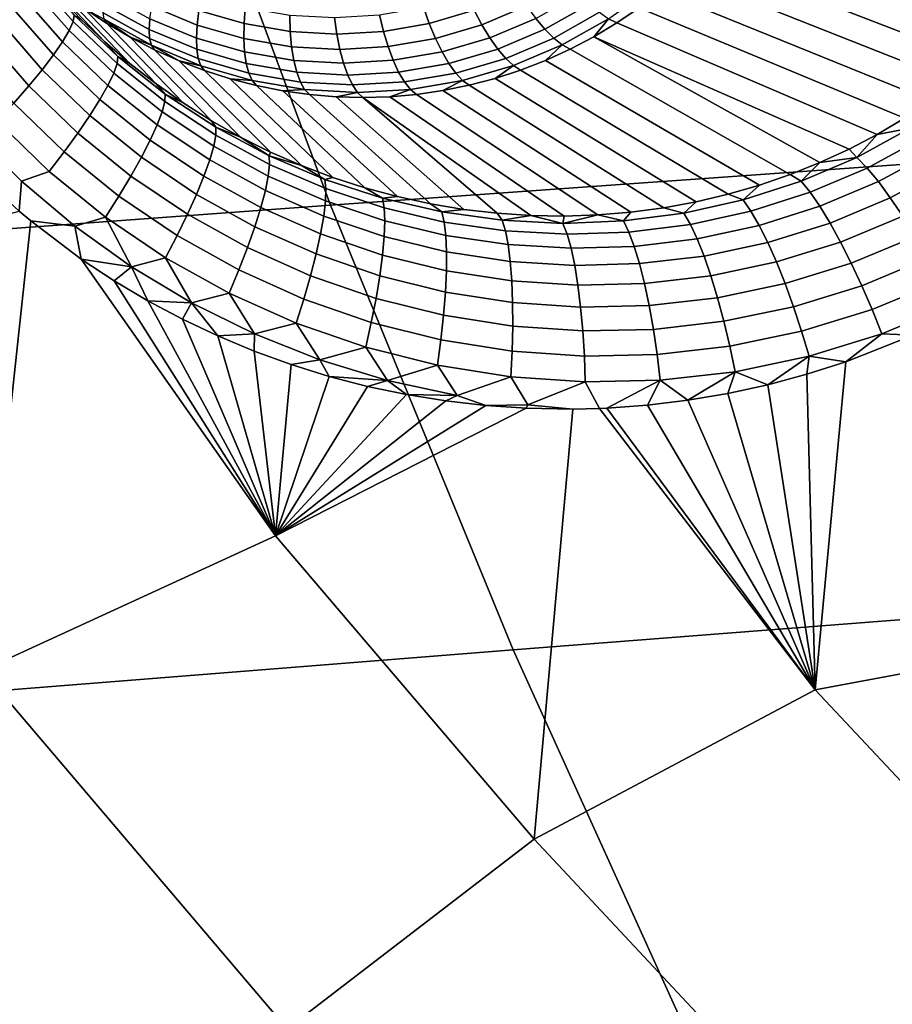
# Model space of a CAD drawing. Header units: metres. Extents: x -240 to 45, y -77 to 27.
# Tile 11 of 256: x -227.38 to -225.97, y -9.7 to -8.11. Entities that reach past the tile are written whole.
import ezdxf

# ---------------------------------------------------------------- set-up
doc = ezdxf.new("R2010")
doc.units = ezdxf.units.M
doc.layers.add('solid_102011X2', color=7, linetype='CONTINUOUS')

msp = doc.modelspace()

# ---------------------------------------------------------------- linework, layer by layer
at = {"layer": 'solid_102011X2'}
for points in [[(-225.740387, -7.591862, 297.498688), (-227.147232, -7.683289, 295.783081), (-226.876999, -8.412766, 295.608521), (-225.475372, -8.312657, 297.323395)], [(-227.147232, -7.683289, 295.783081), (-228.538406, -7.775663, 294.049469), (-228.26268, -8.513878, 293.875916), (-226.876999, -8.412766, 295.608521)], [(-225.829697, -8.182558, 274.624725), (-226.279709, -8.008787, 273.725281), (-226.249664, -7.976643, 273.713776), (-225.79248, -8.148787, 274.615051)], [(-225.757095, -8.113229, 274.605316), (-225.79248, -8.148787, 274.615051), (-226.249664, -7.976643, 273.713776)], [(-227.279465, -8.112547, 274.863403), (-227.377274, -8.009712, 274.084778), (-227.34462, -8.040019, 274.075653), (-227.240936, -8.149267, 274.855896)], [(-225.868668, -8.214469, 274.634277), (-226.311386, -8.039148, 273.737213), (-226.279709, -8.008787, 273.725281), (-225.829697, -8.182558, 274.624725)], [(-227.354263, -8.032926, 274.921326), (-227.290192, -8.105932, 274.907379), (-227.292252, -8.1166, 274.948303), (-227.356857, -8.042832, 274.962402)], [(-227.356857, -8.042832, 274.962402), (-227.292252, -8.1166, 274.948303), (-227.298615, -8.131069, 274.987579), (-227.364105, -8.056165, 275.001923)], [(-227.240936, -8.149267, 274.855896), (-227.34462, -8.040019, 274.075653), (-227.310471, -8.068449, 274.065948), (-227.200531, -8.184089, 274.848419)], [(-225.909378, -8.244468, 274.643738), (-226.34462, -8.067635, 273.749573), (-226.311386, -8.039148, 273.737213), (-225.868668, -8.214469, 274.634277)], [(-227.364105, -8.056165, 275.001923), (-227.298615, -8.131069, 274.987579), (-227.309158, -8.149054, 275.024445), (-227.375839, -8.072657, 275.039124)], [(-226.42865, -8.111844, 273.750458), (-226.358765, -8.0614, 273.724945), (-226.379288, -8.094164, 273.762299), (-226.415314, -8.118659, 273.77536)], [(-227.375839, -8.072657, 275.039124), (-227.309158, -8.149054, 275.024445), (-227.323669, -8.170194, 275.058136), (-227.391846, -8.091981, 275.073242)], [(-227.200531, -8.184089, 274.848419), (-227.310471, -8.068449, 274.065948), (-227.274948, -8.094919, 274.055695), (-227.15834, -8.21693, 274.840973)], [(-227.169617, -8.129316, 273.942017), (-227.242966, -8.088867, 273.963928), (-227.239792, -8.072529, 273.940094), (-227.168304, -8.111953, 273.918701)], [(-227.092148, -8.122098, 273.875641), (-227.164932, -8.091884, 273.897919), (-227.159561, -8.069534, 273.880066), (-227.089218, -8.098733, 273.858551)], [(-227.016418, -8.11982, 273.835785), (-227.089218, -8.098733, 273.858551), (-227.084595, -8.07349, 273.844849), (-227.014496, -8.093791, 273.822937)], [(-226.645645, -8.098357, 273.713257), (-226.717773, -8.119566, 273.737976), (-226.726959, -8.093548, 273.72876), (-226.657516, -8.073128, 273.704956)], [(-226.561325, -8.091372, 273.700195), (-226.633133, -8.121709, 273.725281), (-226.645645, -8.098357, 273.713257), (-226.576248, -8.069039, 273.688995)], [(-226.459351, -8.088203, 273.707275), (-226.531403, -8.128776, 273.732971), (-226.54628, -8.111425, 273.714966), (-226.476059, -8.071882, 273.689911)], [(-225.951721, -8.27248, 274.653076), (-226.379288, -8.094164, 273.762299), (-226.34462, -8.067635, 273.749573), (-225.909378, -8.244468, 274.643738)], [(-227.391846, -8.091981, 275.073242), (-227.323669, -8.170194, 275.058136), (-227.341873, -8.194069, 275.087982), (-227.411804, -8.113751, 275.103577)], [(-227.15834, -8.21693, 274.840973), (-227.274948, -8.094919, 274.055695), (-227.238144, -8.119353, 274.044891), (-227.114456, -8.247705, 274.833618)], [(-227.242126, -8.112534, 274.016907), (-227.238144, -8.119353, 274.044891), (-227.274948, -8.094919, 274.055695)], [(-227.168839, -8.143607, 273.967346), (-227.243744, -8.102297, 273.989746), (-227.242966, -8.088867, 273.963928), (-227.169617, -8.129316, 273.942017)], [(-227.093292, -8.143089, 273.895752), (-227.168304, -8.111953, 273.918701), (-227.164932, -8.091884, 273.897919), (-227.092148, -8.122098, 273.875641)], [(-226.941986, -8.132545, 273.812073), (-227.016418, -8.11982, 273.835785), (-227.014496, -8.093791, 273.822937), (-226.942841, -8.106043, 273.80011)], [(-226.717773, -8.119566, 273.737976), (-226.791779, -8.132418, 273.762878), (-226.798218, -8.105921, 273.752747), (-226.726959, -8.093548, 273.72876)], [(-226.54628, -8.111425, 273.714966), (-226.620285, -8.142689, 273.740814), (-226.633133, -8.121709, 273.725281), (-226.561325, -8.091372, 273.700195)], [(-226.443436, -8.101619, 273.7276), (-226.517029, -8.143055, 273.753845), (-226.531403, -8.128776, 273.732971), (-226.459351, -8.088203, 273.707275)], [(-225.995667, -8.298439, 274.662262), (-226.415314, -8.118659, 273.77536), (-226.379288, -8.094164, 273.762299), (-225.951721, -8.27248, 274.653076)], [(-227.290192, -8.105932, 274.907379), (-227.219742, -8.172887, 274.893616), (-227.221237, -8.184334, 274.934357), (-227.292252, -8.1166, 274.948303)], [(-227.219742, -8.172887, 274.893616), (-227.290192, -8.105932, 274.907379), (-227.279465, -8.112547, 274.863403), (-227.240936, -8.149267, 274.855896)], [(-227.16597, -8.154524, 273.994141), (-227.242126, -8.112534, 274.016907), (-227.243744, -8.102297, 273.989746), (-227.168839, -8.143607, 273.967346)], [(-227.242126, -8.112534, 274.016907), (-227.20015, -8.141678, 274.0336), (-227.238144, -8.119353, 274.044891)], [(-227.16597, -8.154524, 273.994141), (-227.20015, -8.141678, 274.0336), (-227.242126, -8.112534, 274.016907)], [(-227.092651, -8.161263, 273.918457), (-227.169617, -8.129316, 273.942017), (-227.168304, -8.111953, 273.918701), (-227.093292, -8.143089, 273.895752)], [(-227.0168, -8.143917, 273.852081), (-227.092148, -8.122098, 273.875641), (-227.089218, -8.098733, 273.858551), (-227.016418, -8.11982, 273.835785)], [(-226.866821, -8.136761, 273.787689), (-226.941986, -8.132545, 273.812073), (-226.942841, -8.106043, 273.80011), (-226.870468, -8.110103, 273.776611)], [(-226.791779, -8.132418, 273.762878), (-226.866821, -8.136761, 273.787689), (-226.870468, -8.110103, 273.776611), (-226.798218, -8.105921, 273.752747)], [(-226.633133, -8.121709, 273.725281), (-226.707779, -8.143656, 273.750854), (-226.717773, -8.119566, 273.737976), (-226.645645, -8.098357, 273.713257)], [(-226.531403, -8.128776, 273.732971), (-226.60733, -8.160852, 273.759491), (-226.620285, -8.142689, 273.740814), (-226.54628, -8.111425, 273.714966)], [(-226.42865, -8.111844, 273.750458), (-226.503448, -8.153963, 273.77713), (-226.517029, -8.143055, 273.753845), (-226.443436, -8.101619, 273.7276)], [(-226.503448, -8.153963, 273.77713), (-226.42865, -8.111844, 273.750458), (-226.452576, -8.141047, 273.788727), (-226.490967, -8.161261, 273.802338)], [(-226.42865, -8.111844, 273.750458), (-226.415314, -8.118659, 273.77536), (-226.452576, -8.141047, 273.788727)], [(-227.411804, -8.113751, 275.103577), (-227.341873, -8.194069, 275.087982), (-227.363388, -8.220203, 275.113434), (-227.435303, -8.137535, 275.129547)], [(-227.292252, -8.1166, 274.948303), (-227.221237, -8.184334, 274.934357), (-227.226654, -8.199922, 274.973358), (-227.298615, -8.131069, 274.987579)], [(-227.114456, -8.247705, 274.833618), (-227.238144, -8.119353, 274.044891), (-227.20015, -8.141678, 274.0336), (-227.068954, -8.276338, 274.826294)], [(-227.015656, -8.165575, 273.87149), (-227.093292, -8.143089, 273.895752), (-227.092148, -8.122098, 273.875641), (-227.0168, -8.143917, 273.852081)], [(-226.939789, -8.157085, 273.827545), (-227.0168, -8.143917, 273.852081), (-227.016418, -8.11982, 273.835785), (-226.941986, -8.132545, 273.812073)], [(-226.707779, -8.143656, 273.750854), (-226.784363, -8.156954, 273.776642), (-226.791779, -8.132418, 273.762878), (-226.717773, -8.119566, 273.737976)], [(-226.620285, -8.142689, 273.740814), (-226.697205, -8.165305, 273.767181), (-226.707779, -8.143656, 273.750854), (-226.633133, -8.121709, 273.725281)], [(-226.041107, -8.322274, 274.671295), (-226.452576, -8.141047, 273.788727), (-226.415314, -8.118659, 273.77536), (-225.995667, -8.298439, 274.662262)], [(-227.435303, -8.137535, 275.129547), (-227.363388, -8.220203, 275.113434), (-227.387787, -8.248077, 275.133911), (-227.461884, -8.162858, 275.150635)], [(-227.298615, -8.131069, 274.987579), (-227.226654, -8.199922, 274.973358), (-227.235916, -8.21934, 275.009827), (-227.309158, -8.149054, 275.024445)], [(-227.068954, -8.276338, 274.826294), (-227.20015, -8.141678, 274.0336), (-227.161118, -8.161828, 274.021851), (-227.021988, -8.302737, 274.819)], [(-227.16597, -8.154524, 273.994141), (-227.161118, -8.161828, 274.021851), (-227.20015, -8.141678, 274.0336)], [(-227.09024, -8.176235, 273.943298), (-227.168839, -8.143607, 273.967346), (-227.169617, -8.129316, 273.942017), (-227.092651, -8.161263, 273.918457)], [(-227.08609, -8.187688, 273.969696), (-227.16597, -8.154524, 273.994141), (-227.168839, -8.143607, 273.967346), (-227.09024, -8.176235, 273.943298)], [(-227.013, -8.184334, 273.893555), (-227.092651, -8.161263, 273.918457), (-227.093292, -8.143089, 273.895752), (-227.015656, -8.165575, 273.87149)], [(-226.936295, -8.179145, 273.846191), (-227.015656, -8.165575, 273.87149), (-227.0168, -8.143917, 273.852081), (-226.939789, -8.157085, 273.827545)], [(-226.862, -8.161448, 273.802307), (-226.939789, -8.157085, 273.827545), (-226.941986, -8.132545, 273.812073), (-226.866821, -8.136761, 273.787689)], [(-226.784363, -8.156954, 273.776642), (-226.862, -8.161448, 273.802307), (-226.866821, -8.136761, 273.787689), (-226.791779, -8.132418, 273.762878)], [(-226.697205, -8.165305, 273.767181), (-226.776123, -8.179009, 273.793732), (-226.784363, -8.156954, 273.776642), (-226.707779, -8.143656, 273.750854)], [(-226.60733, -8.160852, 273.759491), (-226.686249, -8.184056, 273.78653), (-226.697205, -8.165305, 273.767181), (-226.620285, -8.142689, 273.740814)], [(-226.517029, -8.143055, 273.753845), (-226.594574, -8.175816, 273.780914), (-226.60733, -8.160852, 273.759491), (-226.531403, -8.128776, 273.732971)], [(-226.503448, -8.153963, 273.77713), (-226.582275, -8.187262, 273.804688), (-226.594574, -8.175816, 273.780914), (-226.517029, -8.143055, 273.753845)], [(-226.136124, -8.363289, 274.688904), (-226.490967, -8.161261, 273.802338), (-226.452576, -8.141047, 273.788727), (-226.087967, -8.343914, 274.680176)], [(-226.041107, -8.322274, 274.671295), (-226.087967, -8.343914, 274.680176), (-226.452576, -8.141047, 273.788727)], [(-227.309158, -8.149054, 275.024445), (-227.235916, -8.21934, 275.009827), (-227.24881, -8.242204, 275.04303), (-227.323669, -8.170194, 275.058136)], [(-227.219742, -8.172887, 274.893616), (-227.240936, -8.149267, 274.855896), (-227.200531, -8.184089, 274.848419)], [(-227.16597, -8.154524, 273.994141), (-227.121124, -8.179744, 274.009674), (-227.161118, -8.161828, 274.021851)], [(-227.08609, -8.187688, 273.969696), (-227.121124, -8.179744, 274.009674), (-227.16597, -8.154524, 273.994141)], [(-226.85614, -8.18364, 273.82016), (-226.936295, -8.179145, 273.846191), (-226.939789, -8.157085, 273.827545), (-226.862, -8.161448, 273.802307)], [(-226.776123, -8.179009, 273.793732), (-226.85614, -8.18364, 273.82016), (-226.862, -8.161448, 273.802307), (-226.784363, -8.156954, 273.776642)], [(-226.582275, -8.187262, 273.804688), (-226.503448, -8.153963, 273.77713), (-226.53038, -8.179244, 273.816193), (-226.570694, -8.194942, 273.8302)], [(-226.503448, -8.153963, 273.77713), (-226.490967, -8.161261, 273.802338), (-226.53038, -8.179244, 273.816193)], [(-227.323669, -8.170194, 275.058136), (-227.24881, -8.242204, 275.04303), (-227.265106, -8.268056, 275.072357), (-227.341873, -8.194069, 275.087982)], [(-227.219742, -8.172887, 274.893616), (-227.143509, -8.233313, 274.880066), (-227.144363, -8.245564, 274.920563), (-227.221237, -8.184334, 274.934357)], [(-227.143509, -8.233313, 274.880066), (-227.219742, -8.172887, 274.893616), (-227.200531, -8.184089, 274.848419), (-227.15834, -8.21693, 274.840973)], [(-227.021988, -8.302737, 274.819), (-227.161118, -8.161828, 274.021851), (-227.121124, -8.179744, 274.009674), (-226.973618, -8.326839, 274.811768)], [(-227.008881, -8.199797, 273.917847), (-227.09024, -8.176235, 273.943298), (-227.092651, -8.161263, 273.918457), (-227.013, -8.184334, 273.893555)], [(-226.931564, -8.198256, 273.867615), (-227.013, -8.184334, 273.893555), (-227.015656, -8.165575, 273.87149), (-226.936295, -8.179145, 273.846191)], [(-226.686249, -8.184056, 273.78653), (-226.767227, -8.198117, 273.813782), (-226.776123, -8.179009, 273.793732), (-226.697205, -8.165305, 273.767181)], [(-226.594574, -8.175816, 273.780914), (-226.675171, -8.199514, 273.808533), (-226.686249, -8.184056, 273.78653), (-226.60733, -8.160852, 273.759491)], [(-226.582275, -8.187262, 273.804688), (-226.6642, -8.21135, 273.832764), (-226.675171, -8.199514, 273.808533), (-226.594574, -8.175816, 273.780914)], [(-226.185532, -8.380325, 274.697479), (-226.53038, -8.179244, 273.816193), (-226.490967, -8.161261, 273.802338), (-226.136124, -8.363289, 274.688904)], [(-227.221237, -8.184334, 274.934357), (-227.144363, -8.245564, 274.920563), (-227.148758, -8.262253, 274.959229), (-227.226654, -8.199922, 274.973358)], [(-226.973618, -8.326839, 274.811768), (-227.121124, -8.179744, 274.009674), (-227.080307, -8.195374, 273.997131), (-226.924011, -8.348554, 274.804504)], [(-227.08609, -8.187688, 273.969696), (-227.080307, -8.195374, 273.997131), (-227.121124, -8.179744, 274.009674)], [(-227.003387, -8.211637, 273.943848), (-227.08609, -8.187688, 273.969696), (-227.09024, -8.176235, 273.943298), (-227.008881, -8.199797, 273.917847)], [(-227.08609, -8.187688, 273.969696), (-227.003387, -8.211637, 273.943848), (-227.038773, -8.208672, 273.984222), (-227.080307, -8.195374, 273.997131)], [(-226.92572, -8.214017, 273.891357), (-227.008881, -8.199797, 273.917847), (-227.013, -8.184334, 273.893555), (-226.931564, -8.198256, 273.867615)], [(-226.849319, -8.202869, 273.840912), (-226.931564, -8.198256, 273.867615), (-226.936295, -8.179145, 273.846191), (-226.85614, -8.18364, 273.82016)], [(-226.767227, -8.198117, 273.813782), (-226.849319, -8.202869, 273.840912), (-226.85614, -8.18364, 273.82016), (-226.776123, -8.179009, 273.793732)], [(-226.675171, -8.199514, 273.808533), (-226.757874, -8.213875, 273.836365), (-226.767227, -8.198117, 273.813782), (-226.686249, -8.184056, 273.78653)], [(-226.6642, -8.21135, 273.832764), (-226.582275, -8.187262, 273.804688), (-226.611801, -8.20831, 273.84436), (-226.653564, -8.219309, 273.858612)], [(-226.582275, -8.187262, 273.804688), (-226.570694, -8.194942, 273.8302), (-226.611801, -8.20831, 273.84436)], [(-226.236008, -8.394958, 274.705902), (-226.570694, -8.194942, 273.8302), (-226.53038, -8.179244, 273.816193), (-226.185532, -8.380325, 274.697479)], [(-227.341873, -8.194069, 275.087982), (-227.265106, -8.268056, 275.072357), (-227.284454, -8.296382, 275.097168), (-227.363388, -8.220203, 275.113434)], [(-227.226654, -8.199922, 274.973358), (-227.148758, -8.262253, 274.959229), (-227.156616, -8.28305, 274.99527), (-227.235916, -8.21934, 275.009827)], [(-226.924011, -8.348554, 274.804504), (-227.080307, -8.195374, 273.997131), (-227.038773, -8.208672, 273.984222), (-226.873291, -8.367826, 274.797302)], [(-226.918854, -8.226091, 273.916931), (-227.003387, -8.211637, 273.943848), (-227.008881, -8.199797, 273.917847), (-226.92572, -8.214017, 273.891357)], [(-226.841721, -8.218727, 273.864075), (-226.92572, -8.214017, 273.891357), (-226.931564, -8.198256, 273.867615), (-226.849319, -8.202869, 273.840912)], [(-226.757874, -8.213875, 273.836365), (-226.841721, -8.218727, 273.864075), (-226.849319, -8.202869, 273.840912), (-226.767227, -8.198117, 273.813782)], [(-226.6642, -8.21135, 273.832764), (-226.74826, -8.225946, 273.861023), (-226.757874, -8.213875, 273.836365), (-226.675171, -8.199514, 273.808533)], [(-226.287476, -8.407118, 274.714142), (-226.611801, -8.20831, 273.84436), (-226.570694, -8.194942, 273.8302), (-226.236008, -8.394958, 274.705902)], [(-227.363388, -8.220203, 275.113434), (-227.284454, -8.296382, 275.097168), (-227.306488, -8.326617, 275.116974), (-227.387787, -8.248077, 275.133911)], [(-227.235916, -8.21934, 275.009827), (-227.156616, -8.28305, 274.99527), (-227.16777, -8.307539, 275.027954), (-227.24881, -8.242204, 275.04303)], [(-227.143509, -8.233313, 274.880066), (-227.15834, -8.21693, 274.840973), (-227.114456, -8.247705, 274.833618)], [(-226.873291, -8.367826, 274.797302), (-227.038773, -8.208672, 273.984222), (-226.996658, -8.219599, 273.970978), (-226.821609, -8.384581, 274.79007)], [(-227.003387, -8.211637, 273.943848), (-226.996658, -8.219599, 273.970978), (-227.038773, -8.208672, 273.984222)], [(-227.003387, -8.211637, 273.943848), (-226.918854, -8.226091, 273.916931), (-226.954071, -8.228123, 273.957489), (-226.996658, -8.219599, 273.970978)], [(-226.821609, -8.384581, 274.79007), (-226.996658, -8.219599, 273.970978), (-226.954071, -8.228123, 273.957489), (-226.769104, -8.39878, 274.782837)], [(-226.833481, -8.23088, 273.889191), (-226.918854, -8.226091, 273.916931), (-226.92572, -8.214017, 273.891357), (-226.841721, -8.218727, 273.864075)], [(-226.74826, -8.225946, 273.861023), (-226.833481, -8.23088, 273.889191), (-226.841721, -8.218727, 273.864075), (-226.757874, -8.213875, 273.836365)], [(-226.74826, -8.225946, 273.861023), (-226.6642, -8.21135, 273.832764), (-226.695877, -8.227904, 273.872894), (-226.738602, -8.234073, 273.887207)], [(-226.6642, -8.21135, 273.832764), (-226.653564, -8.219309, 273.858612), (-226.695877, -8.227904, 273.872894)], [(-226.392746, -8.42381, 274.730194), (-226.695877, -8.227904, 273.872894), (-226.653564, -8.219309, 273.858612), (-226.339767, -8.416754, 274.722229)], [(-226.339767, -8.416754, 274.722229), (-226.653564, -8.219309, 273.858612), (-226.611801, -8.20831, 273.84436), (-226.287476, -8.407118, 274.714142)], [(-227.143509, -8.233313, 274.880066), (-227.062042, -8.28675, 274.866699), (-227.062195, -8.299827, 274.906952), (-227.144363, -8.245564, 274.920563)], [(-227.062042, -8.28675, 274.866699), (-227.143509, -8.233313, 274.880066), (-227.114456, -8.247705, 274.833618), (-227.068954, -8.276338, 274.826294)], [(-226.918854, -8.226091, 273.916931), (-226.911148, -8.234219, 273.943726), (-226.954071, -8.228123, 273.957489)], [(-226.769104, -8.39878, 274.782837), (-226.954071, -8.228123, 273.957489), (-226.911148, -8.234219, 273.943726), (-226.715942, -8.410359, 274.775513)], [(-226.918854, -8.226091, 273.916931), (-226.833481, -8.23088, 273.889191), (-226.868011, -8.237868, 273.92981), (-226.911148, -8.234219, 273.943726)], [(-226.715942, -8.410359, 274.775513), (-226.911148, -8.234219, 273.943726), (-226.868011, -8.237868, 273.92981), (-226.662292, -8.419298, 274.768188)], [(-226.833481, -8.23088, 273.889191), (-226.824799, -8.239062, 273.91571), (-226.868011, -8.237868, 273.92981)], [(-226.662292, -8.419298, 274.768188), (-226.868011, -8.237868, 273.92981), (-226.824799, -8.239062, 273.91571), (-226.608337, -8.425558, 274.760773)], [(-226.833481, -8.23088, 273.889191), (-226.74826, -8.225946, 273.861023), (-226.781616, -8.237796, 273.901489), (-226.824799, -8.239062, 273.91571)], [(-226.554214, -8.42914, 274.753296), (-226.824799, -8.239062, 273.91571), (-226.781616, -8.237796, 273.901489), (-226.500137, -8.430029, 274.745697)], [(-226.554214, -8.42914, 274.753296), (-226.608337, -8.425558, 274.760773), (-226.824799, -8.239062, 273.91571)], [(-226.74826, -8.225946, 273.861023), (-226.738602, -8.234073, 273.887207), (-226.781616, -8.237796, 273.901489)], [(-226.500137, -8.430029, 274.745697), (-226.781616, -8.237796, 273.901489), (-226.738602, -8.234073, 273.887207), (-226.446243, -8.428249, 274.738037)], [(-226.446243, -8.428249, 274.738037), (-226.738602, -8.234073, 273.887207), (-226.695877, -8.227904, 273.872894), (-226.392746, -8.42381, 274.730194)], [(-227.387787, -8.248077, 275.133911), (-227.306488, -8.326617, 275.116974), (-227.330765, -8.35816, 275.131439), (-227.414597, -8.277134, 275.149078)], [(-227.24881, -8.242204, 275.04303), (-227.16777, -8.307539, 275.027954), (-227.182007, -8.335233, 275.056671), (-227.265106, -8.268056, 275.072357)], [(-227.144363, -8.245564, 274.920563), (-227.062195, -8.299827, 274.906952), (-227.06546, -8.317596, 274.945251), (-227.148758, -8.262253, 274.959229)], [(-227.265106, -8.268056, 275.072357), (-227.182007, -8.335233, 275.056671), (-227.199036, -8.365579, 275.08078), (-227.284454, -8.296382, 275.097168)], [(-227.148758, -8.262253, 274.959229), (-227.06546, -8.317596, 274.945251), (-227.071793, -8.339705, 274.980804), (-227.156616, -8.28305, 274.99527)], [(-227.454514, -8.294816, 275.161072), (-227.414597, -8.277134, 275.149078), (-227.330765, -8.35816, 275.131439), (-227.375107, -8.373865, 275.144012)], [(-227.156616, -8.28305, 274.99527), (-227.071793, -8.339705, 274.980804), (-227.08107, -8.365712, 275.012909), (-227.16777, -8.307539, 275.027954)], [(-227.062042, -8.28675, 274.866699), (-227.068954, -8.276338, 274.826294), (-227.021988, -8.302737, 274.819)], [(-227.062042, -8.28675, 274.866699), (-226.976028, -8.332817, 274.853455), (-226.975357, -8.346733, 274.893463), (-227.062195, -8.299827, 274.906952)], [(-227.062042, -8.28675, 274.866699), (-227.021988, -8.302737, 274.819), (-226.976028, -8.332817, 274.853455)], [(-225.942749, -8.288635, 274.691467), (-225.995667, -8.298439, 274.662262), (-225.951721, -8.27248, 274.653076)], [(-227.454514, -8.294816, 275.161072), (-227.375107, -8.373865, 275.144012), (-227.37915, -8.422422, 275.142548), (-227.471252, -8.336544, 275.162018)], [(-227.284454, -8.296382, 275.097168), (-227.199036, -8.365579, 275.08078), (-227.218506, -8.397974, 275.099854), (-227.306488, -8.326617, 275.116974)], [(-227.062195, -8.299827, 274.906952), (-226.975357, -8.346733, 274.893463), (-226.977371, -8.365551, 274.931335), (-227.06546, -8.317596, 274.945251)], [(-226.976028, -8.332817, 274.853455), (-227.021988, -8.302737, 274.819), (-226.973618, -8.326839, 274.811768)], [(-226.028519, -8.335457, 274.709045), (-226.041107, -8.322274, 274.671295), (-225.995667, -8.298439, 274.662262)], [(-226.028519, -8.335457, 274.709045), (-225.995667, -8.298439, 274.662262), (-225.942749, -8.288635, 274.691467)], [(-226.028519, -8.335457, 274.709045), (-225.942749, -8.288635, 274.691467), (-225.924118, -8.305084, 274.725739), (-226.011948, -8.35271, 274.743958)], [(-227.16777, -8.307539, 275.027954), (-227.08107, -8.365712, 275.012909), (-227.093079, -8.3951, 275.040924), (-227.182007, -8.335233, 275.056671)], [(-227.06546, -8.317596, 274.945251), (-226.977371, -8.365551, 274.931335), (-226.982056, -8.388894, 274.966339), (-227.071793, -8.339705, 274.980804)], [(-225.475372, -8.312657, 297.323395), (-226.876999, -8.412766, 295.608521), (-226.582474, -9.12947, 295.418243), (-225.186554, -9.020831, 297.132324)], [(-226.011948, -8.35271, 274.743958), (-225.924118, -8.305084, 274.725739), (-225.903641, -8.325903, 274.756409), (-225.993851, -8.374559, 274.775391)], [(-227.306488, -8.326617, 275.116974), (-227.218506, -8.397974, 275.099854), (-227.240067, -8.431773, 275.113495), (-227.330765, -8.35816, 275.131439)], [(-226.976028, -8.332817, 274.853455), (-226.973618, -8.326839, 274.811768), (-226.924011, -8.348554, 274.804504)], [(-226.976028, -8.332817, 274.853455), (-226.924011, -8.348554, 274.804504), (-226.886139, -8.371152, 274.840332)], [(-226.976028, -8.332817, 274.853455), (-226.886139, -8.371152, 274.840332), (-226.884521, -8.385903, 274.879974), (-226.975357, -8.346733, 274.893463)], [(-226.028519, -8.335457, 274.709045), (-226.087967, -8.343914, 274.680176), (-226.041107, -8.322274, 274.671295)], [(-225.993851, -8.374559, 274.775391), (-225.903641, -8.325903, 274.756409), (-225.881699, -8.350677, 274.782806), (-225.974609, -8.400571, 274.802704)], [(-227.182007, -8.335233, 275.056671), (-227.093079, -8.3951, 275.040924), (-227.10762, -8.427282, 275.06427), (-227.199036, -8.365579, 275.08078)], [(-227.071793, -8.339705, 274.980804), (-226.982056, -8.388894, 274.966339), (-226.989288, -8.416298, 274.997803), (-227.08107, -8.365712, 275.012909)], [(-226.975357, -8.346733, 274.893463), (-226.884521, -8.385903, 274.879974), (-226.885162, -8.405717, 274.917389), (-226.977371, -8.365551, 274.931335)], [(-226.886139, -8.371152, 274.840332), (-226.924011, -8.348554, 274.804504), (-226.873291, -8.367826, 274.797302)], [(-226.118439, -8.374029, 274.725922), (-226.136124, -8.363289, 274.688904), (-226.087967, -8.343914, 274.680176)], [(-226.118439, -8.374029, 274.725922), (-226.087967, -8.343914, 274.680176), (-226.028519, -8.335457, 274.709045)], [(-226.118439, -8.374029, 274.725922), (-226.028519, -8.335457, 274.709045), (-226.011948, -8.35271, 274.743958), (-226.103928, -8.391816, 274.761505)], [(-225.974609, -8.400571, 274.802704), (-225.881699, -8.350677, 274.782806), (-225.858734, -8.37891, 274.804474), (-225.954575, -8.430226, 274.825348)], [(-227.375107, -8.373865, 275.144012), (-227.330765, -8.35816, 275.131439), (-227.240067, -8.431773, 275.113495), (-227.289474, -8.446359, 275.126617)], [(-227.199036, -8.365579, 275.08078), (-227.10762, -8.427282, 275.06427), (-227.124374, -8.461618, 275.08252), (-227.218506, -8.397974, 275.099854)], [(-227.08107, -8.365712, 275.012909), (-226.989288, -8.416298, 274.997803), (-226.998947, -8.447217, 275.025055), (-227.093079, -8.3951, 275.040924)], [(-226.977371, -8.365551, 274.931335), (-226.885162, -8.405717, 274.917389), (-226.888031, -8.430199, 274.951843), (-226.982056, -8.388894, 274.966339)], [(-226.118439, -8.374029, 274.725922), (-226.211639, -8.40407, 274.742065), (-226.185532, -8.380325, 274.697479), (-226.136124, -8.363289, 274.688904)], [(-226.103928, -8.391816, 274.761505), (-226.011948, -8.35271, 274.743958), (-225.993851, -8.374559, 274.775391), (-226.088272, -8.414398, 274.793701)], [(-227.375107, -8.373865, 275.144012), (-227.289474, -8.446359, 275.126617), (-227.360367, -8.43803, 275.138733), (-227.37915, -8.422422, 275.142548)], [(-226.793106, -8.40144, 274.827179), (-226.886139, -8.371152, 274.840332), (-226.873291, -8.367826, 274.797302), (-226.821609, -8.384581, 274.79007)], [(-226.886139, -8.371152, 274.840332), (-226.793106, -8.40144, 274.827179), (-226.79039, -8.416998, 274.866486), (-226.884521, -8.385903, 274.879974)], [(-226.211639, -8.40407, 274.742065), (-226.236008, -8.394958, 274.705902), (-226.185532, -8.380325, 274.697479)], [(-226.211639, -8.40407, 274.742065), (-226.118439, -8.374029, 274.725922), (-226.103928, -8.391816, 274.761505), (-226.199173, -8.422128, 274.77829)], [(-226.088272, -8.414398, 274.793701), (-225.993851, -8.374559, 274.775391), (-225.974609, -8.400571, 274.802704), (-226.071762, -8.441326, 274.821899)], [(-227.218506, -8.397974, 275.099854), (-227.124374, -8.461618, 275.08252), (-227.143005, -8.497425, 275.095306), (-227.240067, -8.431773, 275.113495)], [(-227.093079, -8.3951, 275.040924), (-226.998947, -8.447217, 275.025055), (-227.010818, -8.481036, 275.047607), (-227.10762, -8.427282, 275.06427)], [(-226.982056, -8.388894, 274.966339), (-226.888031, -8.430199, 274.951843), (-226.893082, -8.458859, 274.982574), (-226.989288, -8.416298, 274.997803)], [(-226.884521, -8.385903, 274.879974), (-226.79039, -8.416998, 274.866486), (-226.78949, -8.437733, 274.903381), (-226.885162, -8.405717, 274.917389)], [(-226.793106, -8.40144, 274.827179), (-226.821609, -8.384581, 274.79007), (-226.769104, -8.39878, 274.782837)], [(-226.211639, -8.40407, 274.742065), (-226.307312, -8.425437, 274.757538), (-226.287476, -8.407118, 274.714142), (-226.236008, -8.394958, 274.705902)], [(-226.199173, -8.422128, 274.77829), (-226.103928, -8.391816, 274.761505), (-226.088272, -8.414398, 274.793701), (-226.185928, -8.445149, 274.811249)], [(-226.876999, -8.412766, 295.608521), (-228.26268, -8.513878, 293.875916), (-227.962158, -9.239157, 293.686768), (-226.582474, -9.12947, 295.418243)], [(-226.885162, -8.405717, 274.917389), (-226.78949, -8.437733, 274.903381), (-226.790405, -8.463233, 274.937164), (-226.888031, -8.430199, 274.951843)], [(-226.697662, -8.423455, 274.813934), (-226.793106, -8.40144, 274.827179), (-226.769104, -8.39878, 274.782837), (-226.715942, -8.410359, 274.775513)], [(-226.793106, -8.40144, 274.827179), (-226.697662, -8.423455, 274.813934), (-226.69371, -8.439763, 274.852814), (-226.79039, -8.416998, 274.866486)], [(-226.697662, -8.423455, 274.813934), (-226.715942, -8.410359, 274.775513), (-226.662292, -8.419298, 274.768188)], [(-226.307312, -8.425437, 274.757538), (-226.339767, -8.416754, 274.722229), (-226.287476, -8.407118, 274.714142)], [(-226.307312, -8.425437, 274.757538), (-226.211639, -8.40407, 274.742065), (-226.199173, -8.422128, 274.77829), (-226.296799, -8.443521, 274.794342)], [(-226.071762, -8.441326, 274.821899), (-225.974609, -8.400571, 274.802704), (-225.954575, -8.430226, 274.825348), (-226.054733, -8.472064, 274.84552)], [(-227.37915, -8.422422, 275.142548), (-227.360367, -8.43803, 275.138733), (-227.43895, -9.162833, 275.063873), (-227.900406, -8.559328, 275.17984)], [(-227.10762, -8.427282, 275.06427), (-227.010818, -8.481036, 275.047607), (-227.024673, -8.517079, 275.064972), (-227.124374, -8.461618, 275.08252)], [(-226.989288, -8.416298, 274.997803), (-226.893082, -8.458859, 274.982574), (-226.900208, -8.49113, 275.009064), (-226.998947, -8.447217, 275.025055)], [(-226.79039, -8.416998, 274.866486), (-226.69371, -8.439763, 274.852814), (-226.691101, -8.461318, 274.88916), (-226.78949, -8.437733, 274.903381)], [(-226.600555, -8.436982, 274.800476), (-226.697662, -8.423455, 274.813934), (-226.662292, -8.419298, 274.768188), (-226.608337, -8.425558, 274.760773)], [(-226.697662, -8.423455, 274.813934), (-226.600555, -8.436982, 274.800476), (-226.5952, -8.453953, 274.838867), (-226.69371, -8.439763, 274.852814)], [(-226.600555, -8.436982, 274.800476), (-226.608337, -8.425558, 274.760773), (-226.554214, -8.42914, 274.753296)], [(-226.600555, -8.436982, 274.800476), (-226.554214, -8.42914, 274.753296), (-226.502594, -8.441878, 274.786652)], [(-226.502594, -8.441878, 274.786652), (-226.554214, -8.42914, 274.753296), (-226.500137, -8.430029, 274.745697)], [(-226.502594, -8.441878, 274.786652), (-226.500137, -8.430029, 274.745697), (-226.446243, -8.428249, 274.738037)], [(-226.502594, -8.441878, 274.786652), (-226.446243, -8.428249, 274.738037), (-226.404572, -8.438053, 274.772369)], [(-226.404572, -8.438053, 274.772369), (-226.446243, -8.428249, 274.738037), (-226.392746, -8.42381, 274.730194)], [(-226.307312, -8.425437, 274.757538), (-226.404572, -8.438053, 274.772369), (-226.392746, -8.42381, 274.730194), (-226.339767, -8.416754, 274.722229)], [(-226.404572, -8.438053, 274.772369), (-226.307312, -8.425437, 274.757538), (-226.296799, -8.443521, 274.794342), (-226.39592, -8.455945, 274.809753)], [(-226.296799, -8.443521, 274.794342), (-226.199173, -8.422128, 274.77829), (-226.185928, -8.445149, 274.811249), (-226.285919, -8.466703, 274.828064)], [(-226.185928, -8.445149, 274.811249), (-226.088272, -8.414398, 274.793701), (-226.071762, -8.441326, 274.821899), (-226.172165, -8.472674, 274.840332)], [(-227.278931, -8.499432, 275.12262), (-226.965637, -8.945501, 275.039154), (-227.43895, -9.162833, 275.063873), (-227.360367, -8.43803, 275.138733)], [(-227.289474, -8.446359, 275.126617), (-227.278931, -8.499432, 275.12262), (-227.360367, -8.43803, 275.138733)], [(-227.198029, -8.511835, 275.108917), (-227.289474, -8.446359, 275.126617), (-227.240067, -8.431773, 275.113495)], [(-227.198029, -8.511835, 275.108917), (-227.240067, -8.431773, 275.113495), (-227.143005, -8.497425, 275.095306)], [(-226.888031, -8.430199, 274.951843), (-226.790405, -8.463233, 274.937164), (-226.793121, -8.492989, 274.967163), (-226.893082, -8.458859, 274.982574)], [(-226.78949, -8.437733, 274.903381), (-226.691101, -8.461318, 274.88916), (-226.689911, -8.48769, 274.922272), (-226.790405, -8.463233, 274.937164)], [(-226.69371, -8.439763, 274.852814), (-226.5952, -8.453953, 274.838867), (-226.590744, -8.476194, 274.874634), (-226.691101, -8.461318, 274.88916)], [(-226.600555, -8.436982, 274.800476), (-226.502594, -8.441878, 274.786652), (-226.495667, -8.459389, 274.824554), (-226.5952, -8.453953, 274.838867)], [(-226.502594, -8.441878, 274.786652), (-226.404572, -8.438053, 274.772369), (-226.39592, -8.455945, 274.809753), (-226.495667, -8.459389, 274.824554)], [(-226.39592, -8.455945, 274.809753), (-226.296799, -8.443521, 274.794342), (-226.285919, -8.466703, 274.828064), (-226.387314, -8.479032, 274.844177)], [(-226.285919, -8.466703, 274.828064), (-226.185928, -8.445149, 274.811249), (-226.172165, -8.472674, 274.840332), (-226.274872, -8.49452, 274.858002)], [(-226.172165, -8.472674, 274.840332), (-226.071762, -8.441326, 274.821899), (-226.054733, -8.472064, 274.84552), (-226.158157, -8.504156, 274.86496)], [(-226.054733, -8.472064, 274.84552), (-225.954575, -8.430226, 274.825348), (-225.934174, -8.462934, 274.842834), (-226.037521, -8.506, 274.864105)], [(-227.198029, -8.511835, 275.108917), (-227.278931, -8.499432, 275.12262), (-227.289474, -8.446359, 275.126617)], [(-227.124374, -8.461618, 275.08252), (-227.024673, -8.517079, 275.064972), (-227.040253, -8.554631, 275.076813), (-227.143005, -8.497425, 275.095306)], [(-226.998947, -8.447217, 275.025055), (-226.900208, -8.49113, 275.009064), (-226.909286, -8.526366, 275.030701), (-227.010818, -8.481036, 275.047607)], [(-226.893082, -8.458859, 274.982574), (-226.793121, -8.492989, 274.967163), (-226.797577, -8.526408, 274.992798), (-226.900208, -8.49113, 275.009064)], [(-226.691101, -8.461318, 274.88916), (-226.590744, -8.476194, 274.874634), (-226.58728, -8.503264, 274.907013), (-226.689911, -8.48769, 274.922272)], [(-226.5952, -8.453953, 274.838867), (-226.495667, -8.459389, 274.824554), (-226.489197, -8.482151, 274.85968), (-226.590744, -8.476194, 274.874634)], [(-226.495667, -8.459389, 274.824554), (-226.39592, -8.455945, 274.809753), (-226.387314, -8.479032, 274.844177), (-226.489197, -8.482151, 274.85968)], [(-226.790405, -8.463233, 274.937164), (-226.689911, -8.48769, 274.922272), (-226.690125, -8.518354, 274.951477), (-226.793121, -8.492989, 274.967163)], [(-226.590744, -8.476194, 274.874634), (-226.489197, -8.482151, 274.85968), (-226.483322, -8.509714, 274.891266), (-226.58728, -8.503264, 274.907013)], [(-226.387314, -8.479032, 274.844177), (-226.285919, -8.466703, 274.828064), (-226.274872, -8.49452, 274.858002), (-226.378891, -8.506853, 274.874969)], [(-226.274872, -8.49452, 274.858002), (-226.172165, -8.472674, 274.840332), (-226.158157, -8.504156, 274.86496), (-226.26387, -8.526418, 274.883606)], [(-226.158157, -8.504156, 274.86496), (-226.054733, -8.472064, 274.84552), (-226.037521, -8.506, 274.864105), (-226.144196, -8.538967, 274.884583)], [(-226.037521, -8.506, 274.864105), (-225.934174, -8.462934, 274.842834), (-225.913788, -8.498044, 274.854889), (-226.020477, -8.542456, 274.877258)], [(-227.010818, -8.481036, 275.047607), (-226.909286, -8.526366, 275.030701), (-226.920105, -8.563868, 275.047119), (-227.024673, -8.517079, 275.064972)], [(-226.900208, -8.49113, 275.009064), (-226.797577, -8.526408, 274.992798), (-226.803696, -8.562825, 275.013519), (-226.909286, -8.526366, 275.030701)], [(-226.793121, -8.492989, 274.967163), (-226.690125, -8.518354, 274.951477), (-226.691772, -8.552699, 274.976166), (-226.797577, -8.526408, 274.992798)], [(-226.689911, -8.48769, 274.922272), (-226.58728, -8.503264, 274.907013), (-226.584869, -8.534623, 274.935364), (-226.690125, -8.518354, 274.951477)], [(-226.489197, -8.482151, 274.85968), (-226.387314, -8.479032, 274.844177), (-226.378891, -8.506853, 274.874969), (-226.483322, -8.509714, 274.891266)], [(-227.278931, -8.499432, 275.12262), (-227.226089, -8.534319, 275.112518), (-226.965637, -8.945501, 275.039154)], [(-227.198029, -8.511835, 275.108917), (-227.226089, -8.534319, 275.112518), (-227.278931, -8.499432, 275.12262)], [(-227.101288, -8.569877, 275.090912), (-227.198029, -8.511835, 275.108917), (-227.143005, -8.497425, 275.095306)], [(-227.101288, -8.569877, 275.090912), (-227.143005, -8.497425, 275.095306), (-227.040253, -8.554631, 275.076813)], [(-226.58728, -8.503264, 274.907013), (-226.483322, -8.509714, 274.891266), (-226.478149, -8.541527, 274.918732), (-226.584869, -8.534623, 274.935364)], [(-226.483322, -8.509714, 274.891266), (-226.378891, -8.506853, 274.874969), (-226.37085, -8.538854, 274.90152), (-226.478149, -8.541527, 274.918732)], [(-226.378891, -8.506853, 274.874969), (-226.274872, -8.49452, 274.858002), (-226.26387, -8.526418, 274.883606), (-226.37085, -8.538854, 274.90152)], [(-226.26387, -8.526418, 274.883606), (-226.158157, -8.504156, 274.86496), (-226.144196, -8.538967, 274.884583), (-226.253159, -8.56176, 274.904297)], [(-226.144196, -8.538967, 274.884583), (-226.037521, -8.506, 274.864105), (-226.020477, -8.542456, 274.877258), (-226.130554, -8.576413, 274.898895)], [(-226.020477, -8.542456, 274.877258), (-225.913788, -8.498044, 274.854889), (-225.893845, -8.534855, 274.861206), (-226.003937, -8.580707, 274.884735)], [(-227.198029, -8.511835, 275.108917), (-227.171692, -8.566652, 275.102325), (-227.226089, -8.534319, 275.112518)], [(-227.101288, -8.569877, 275.090912), (-227.171692, -8.566652, 275.102325), (-227.198029, -8.511835, 275.108917)], [(-227.024673, -8.517079, 275.064972), (-226.920105, -8.563868, 275.047119), (-226.932465, -8.602885, 275.057953), (-227.040253, -8.554631, 275.076813)], [(-226.690125, -8.518354, 274.951477), (-226.584869, -8.534623, 274.935364), (-226.583572, -8.569645, 274.959106), (-226.691772, -8.552699, 274.976166)], [(-227.226089, -8.534319, 275.112518), (-227.171692, -8.566652, 275.102325), (-226.965637, -8.945501, 275.039154)], [(-226.909286, -8.526366, 275.030701), (-226.803696, -8.562825, 275.013519), (-226.81134, -8.601515, 275.0289), (-226.920105, -8.563868, 275.047119)], [(-226.797577, -8.526408, 274.992798), (-226.691772, -8.552699, 274.976166), (-226.694809, -8.59004, 274.995911), (-226.803696, -8.562825, 275.013519)], [(-226.584869, -8.534623, 274.935364), (-226.478149, -8.541527, 274.918732), (-226.473801, -8.576956, 274.941498), (-226.583572, -8.569645, 274.959106)], [(-226.478149, -8.541527, 274.918732), (-226.37085, -8.538854, 274.90152), (-226.363358, -8.574396, 274.923279), (-226.473801, -8.576956, 274.941498)], [(-226.37085, -8.538854, 274.90152), (-226.26387, -8.526418, 274.883606), (-226.253159, -8.56176, 274.904297), (-226.363358, -8.574396, 274.923279)], [(-226.253159, -8.56176, 274.904297), (-226.144196, -8.538967, 274.884583), (-226.130554, -8.576413, 274.898895), (-226.24292, -8.599844, 274.919739)], [(-226.003937, -8.580707, 274.884735), (-225.893845, -8.534855, 274.861206), (-225.874741, -8.572636, 274.861694), (-225.98822, -8.619991, 274.886414)], [(-226.999832, -8.620076, 275.072571), (-227.101288, -8.569877, 275.090912), (-227.040253, -8.554631, 275.076813)], [(-226.999832, -8.620076, 275.072571), (-227.040253, -8.554631, 275.076813), (-226.932465, -8.602885, 275.057953)], [(-226.691772, -8.552699, 274.976166), (-226.583572, -8.569645, 274.959106), (-226.583405, -8.607635, 274.977814), (-226.694809, -8.59004, 274.995911)], [(-226.130554, -8.576413, 274.898895), (-226.020477, -8.542456, 274.877258), (-226.003937, -8.580707, 274.884735), (-226.117493, -8.615749, 274.907532)], [(-227.171692, -8.566652, 275.102325), (-227.115814, -8.596394, 275.092102), (-226.965637, -8.945501, 275.039154)], [(-227.101288, -8.569877, 275.090912), (-227.115814, -8.596394, 275.092102), (-227.171692, -8.566652, 275.102325)], [(-227.101288, -8.569877, 275.090912), (-227.058594, -8.623482, 275.081757), (-227.115814, -8.596394, 275.092102)], [(-226.999832, -8.620076, 275.072571), (-227.058594, -8.623482, 275.081757), (-227.101288, -8.569877, 275.090912)], [(-226.920105, -8.563868, 275.047119), (-226.81134, -8.601515, 275.0289), (-226.820374, -8.641706, 275.038696), (-226.932465, -8.602885, 275.057953)], [(-226.803696, -8.562825, 275.013519), (-226.694809, -8.59004, 274.995911), (-226.699173, -8.629635, 275.010254), (-226.81134, -8.601515, 275.0289)], [(-226.583572, -8.569645, 274.959106), (-226.473801, -8.576956, 274.941498), (-226.470337, -8.615296, 274.959137), (-226.583405, -8.607635, 274.977814)], [(-226.363358, -8.574396, 274.923279), (-226.253159, -8.56176, 274.904297), (-226.24292, -8.599844, 274.919739), (-226.356537, -8.612774, 274.939789)], [(-225.98822, -8.619991, 274.886414), (-225.874741, -8.572636, 274.861694), (-225.937897, -8.622243, 274.875824)], [(-226.473801, -8.576956, 274.941498), (-226.363358, -8.574396, 274.923279), (-226.356537, -8.612774, 274.939789), (-226.470337, -8.615296, 274.959137)], [(-226.24292, -8.599844, 274.919739), (-226.130554, -8.576413, 274.898895), (-226.117493, -8.615749, 274.907532), (-226.233383, -8.639911, 274.929565)], [(-226.117493, -8.615749, 274.907532), (-226.003937, -8.580707, 274.884735), (-225.98822, -8.619991, 274.886414), (-226.10527, -8.656192, 274.91037)], [(-227.115814, -8.596394, 275.092102), (-227.058594, -8.623482, 275.081757), (-226.965637, -8.945501, 275.039154)], [(-226.894211, -8.662004, 275.053864), (-226.999832, -8.620076, 275.072571), (-226.932465, -8.602885, 275.057953)], [(-226.894211, -8.662004, 275.053864), (-226.932465, -8.602885, 275.057953), (-226.820374, -8.641706, 275.038696)], [(-226.81134, -8.601515, 275.0289), (-226.699173, -8.629635, 275.010254), (-226.704773, -8.670693, 275.018951), (-226.820374, -8.641706, 275.038696)], [(-226.694809, -8.59004, 274.995911), (-226.583405, -8.607635, 274.977814), (-226.584381, -8.647834, 274.991089), (-226.699173, -8.629635, 275.010254)], [(-226.356537, -8.612774, 274.939789), (-226.24292, -8.599844, 274.919739), (-226.233383, -8.639911, 274.929565), (-226.350525, -8.653222, 274.950806)], [(-226.999832, -8.620076, 275.072571), (-227.000061, -8.647908, 275.07135), (-227.058594, -8.623482, 275.081757)], [(-226.999832, -8.620076, 275.072571), (-226.894211, -8.662004, 275.053864), (-226.940338, -8.669597, 275.060852), (-227.000061, -8.647908, 275.07135)], [(-226.583405, -8.607635, 274.977814), (-226.470337, -8.615296, 274.959137), (-226.46785, -8.655785, 274.971283), (-226.584381, -8.647834, 274.991089)], [(-226.470337, -8.615296, 274.959137), (-226.356537, -8.612774, 274.939789), (-226.350525, -8.653222, 274.950806), (-226.46785, -8.655785, 274.971283)], [(-226.233383, -8.639911, 274.929565), (-226.117493, -8.615749, 274.907532), (-226.10527, -8.656192, 274.91037), (-226.224731, -8.681161, 274.933594)], [(-226.10527, -8.656192, 274.91037), (-225.98822, -8.619991, 274.886414), (-226.046448, -8.665067, 274.898682)], [(-225.98822, -8.619991, 274.886414), (-225.937897, -8.622243, 274.875824), (-226.046448, -8.665067, 274.898682)], [(-227.058594, -8.623482, 275.081757), (-227.000061, -8.647908, 275.07135), (-226.965637, -8.945501, 275.039154)], [(-226.699173, -8.629635, 275.010254), (-226.584381, -8.647834, 274.991089), (-226.586472, -8.689442, 274.998657), (-226.704773, -8.670693, 275.018951)], [(-226.046448, -8.665067, 274.898682), (-225.937897, -8.622243, 274.875824), (-225.525177, -9.087563, 274.770966), (-226.095963, -9.194139, 274.882935)], [(-227.000061, -8.647908, 275.07135), (-226.940338, -8.669597, 275.060852), (-226.965637, -8.945501, 275.039154)], [(-226.78508, -8.69531, 275.034698), (-226.894211, -8.662004, 275.053864), (-226.820374, -8.641706, 275.038696)], [(-226.78508, -8.69531, 275.034698), (-226.820374, -8.641706, 275.038696), (-226.704773, -8.670693, 275.018951)], [(-226.584381, -8.647834, 274.991089), (-226.46785, -8.655785, 274.971283), (-226.466385, -8.697613, 274.977692), (-226.586472, -8.689442, 274.998657)], [(-226.350525, -8.653222, 274.950806), (-226.233383, -8.639911, 274.929565), (-226.224731, -8.681161, 274.933594), (-226.345459, -8.694934, 274.956024)], [(-226.894211, -8.662004, 275.053864), (-226.879425, -8.688545, 275.050232), (-226.940338, -8.669597, 275.060852)], [(-226.78508, -8.69531, 275.034698), (-226.879425, -8.688545, 275.050232), (-226.894211, -8.662004, 275.053864)], [(-226.46785, -8.655785, 274.971283), (-226.350525, -8.653222, 274.950806), (-226.345459, -8.694934, 274.956024), (-226.466385, -8.697613, 274.977692)], [(-226.224731, -8.681161, 274.933594), (-226.10527, -8.656192, 274.91037), (-226.172272, -8.702065, 274.923767)], [(-226.10527, -8.656192, 274.91037), (-226.108871, -8.685048, 274.911316), (-226.172272, -8.702065, 274.923767)], [(-226.10527, -8.656192, 274.91037), (-226.046448, -8.665067, 274.898682), (-226.108871, -8.685048, 274.911316)], [(-226.108871, -8.685048, 274.911316), (-226.046448, -8.665067, 274.898682), (-226.095963, -9.194139, 274.882935)], [(-226.940338, -8.669597, 275.060852), (-226.879425, -8.688545, 275.050232), (-226.965637, -8.945501, 275.039154)], [(-226.673111, -8.719662, 275.015076), (-226.78508, -8.69531, 275.034698), (-226.704773, -8.670693, 275.018951)], [(-226.673111, -8.719662, 275.015076), (-226.704773, -8.670693, 275.018951), (-226.586472, -8.689442, 274.998657)], [(-226.345459, -8.694934, 274.956024), (-226.224731, -8.681161, 274.933594), (-226.301086, -8.727028, 274.948212)], [(-226.224731, -8.681161, 274.933594), (-226.236374, -8.716069, 274.936066), (-226.301086, -8.727028, 274.948212)], [(-226.224731, -8.681161, 274.933594), (-226.172272, -8.702065, 274.923767), (-226.236374, -8.716069, 274.936066)], [(-226.879425, -8.688545, 275.050232), (-226.817505, -8.704664, 275.03949), (-226.965637, -8.945501, 275.039154)], [(-226.78508, -8.69531, 275.034698), (-226.817505, -8.704664, 275.03949), (-226.879425, -8.688545, 275.050232)], [(-226.78508, -8.69531, 275.034698), (-226.754623, -8.717956, 275.028595), (-226.817505, -8.704664, 275.03949)], [(-226.673111, -8.719662, 275.015076), (-226.754623, -8.717956, 275.028595), (-226.78508, -8.69531, 275.034698)], [(-226.586472, -8.689442, 274.998657), (-226.55899, -8.734731, 274.994904), (-226.626663, -8.735707, 275.006409), (-226.673111, -8.719662, 275.015076)], [(-226.55899, -8.734731, 274.994904), (-226.586472, -8.689442, 274.998657), (-226.466385, -8.697613, 274.977692)], [(-226.466385, -8.697613, 274.977692), (-226.443542, -8.740258, 274.974152), (-226.48616, -8.741364, 274.98175), (-226.55899, -8.734731, 274.994904)], [(-226.466385, -8.697613, 274.977692), (-226.345459, -8.694934, 274.956024), (-226.431442, -8.739708, 274.971985), (-226.443542, -8.740258, 274.974152)], [(-226.345459, -8.694934, 274.956024), (-226.366135, -8.734918, 274.960175), (-226.431442, -8.739708, 274.971985)], [(-226.345459, -8.694934, 274.956024), (-226.301086, -8.727028, 274.948212), (-226.366135, -8.734918, 274.960175)], [(-226.172272, -8.702065, 274.923767), (-226.108871, -8.685048, 274.911316), (-226.095963, -9.194139, 274.882935)], [(-226.817505, -8.704664, 275.03949), (-226.754623, -8.717956, 275.028595), (-226.965637, -8.945501, 275.039154)], [(-226.236374, -8.716069, 274.936066), (-226.172272, -8.702065, 274.923767), (-226.095963, -9.194139, 274.882935)], [(-226.754623, -8.717956, 275.028595), (-226.690994, -8.728302, 275.017578), (-226.965637, -8.945501, 275.039154)], [(-226.690994, -8.728302, 275.017578), (-226.626663, -8.735707, 275.006409), (-226.965637, -8.945501, 275.039154)], [(-226.673111, -8.719662, 275.015076), (-226.690994, -8.728302, 275.017578), (-226.754623, -8.717956, 275.028595)], [(-226.673111, -8.719662, 275.015076), (-226.626663, -8.735707, 275.006409), (-226.690994, -8.728302, 275.017578)], [(-226.366135, -8.734918, 274.960175), (-226.301086, -8.727028, 274.948212), (-226.095963, -9.194139, 274.882935)], [(-226.301086, -8.727028, 274.948212), (-226.236374, -8.716069, 274.936066), (-226.095963, -9.194139, 274.882935)], [(-226.626663, -8.735707, 275.006409), (-226.56189, -8.740082, 274.995117), (-226.965637, -8.945501, 275.039154)], [(-226.56189, -8.740082, 274.995117), (-226.48616, -8.741364, 274.98175), (-226.548889, -9.434683, 274.933868), (-226.965637, -8.945501, 275.039154)], [(-226.55899, -8.734731, 274.994904), (-226.56189, -8.740082, 274.995117), (-226.626663, -8.735707, 275.006409)], [(-226.55899, -8.734731, 274.994904), (-226.48616, -8.741364, 274.98175), (-226.56189, -8.740082, 274.995117)], [(-226.443542, -8.740258, 274.974152), (-226.095963, -9.194139, 274.882935), (-226.548889, -9.434683, 274.933868), (-226.48616, -8.741364, 274.98175)], [(-226.443542, -8.740258, 274.974152), (-226.431442, -8.739708, 274.971985), (-226.095963, -9.194139, 274.882935)], [(-226.431442, -8.739708, 274.971985), (-226.366135, -8.734918, 274.960175), (-226.095963, -9.194139, 274.882935)], [(-226.965637, -8.945501, 275.039154), (-226.548889, -9.434683, 274.933868), (-226.946777, -9.740883, 274.940155), (-227.43895, -9.162833, 275.063873)], [(-225.186554, -9.020831, 297.132324), (-226.582474, -9.12947, 295.418243), (-226.264053, -9.832297, 295.212555), (-224.874298, -9.715294, 296.925751)], [(-225.525177, -9.087563, 274.770966), (-225.686417, -9.630208, 274.779114), (-226.095963, -9.194139, 274.882935)], [(-226.582474, -9.12947, 295.418243), (-227.962158, -9.239157, 293.686768), (-227.637268, -9.950383, 293.482269), (-226.264053, -9.832297, 295.212555)], [(-227.416367, -9.957181, 274.936188), (-227.672653, -9.662201, 275), (-227.43895, -9.162833, 275.063873), (-226.946777, -9.740883, 274.940155)], [(-225.686417, -9.630208, 274.779114), (-226.110336, -9.903788, 274.82312), (-226.548889, -9.434683, 274.933868), (-226.095963, -9.194139, 274.882935)], [(-226.548889, -9.434683, 274.933868), (-226.110336, -9.903788, 274.82312), (-226.425095, -10.291698, 274.809082), (-226.946777, -9.740883, 274.940155)], [(-225.259216, -10.047187, 274.670746), (-225.650757, -10.35172, 274.707062), (-226.110336, -9.903788, 274.82312), (-225.686417, -9.630208, 274.779114)]]:
    msp.add_3dface(points, dxfattribs=at)

doc.saveas('drawing.dxf')
